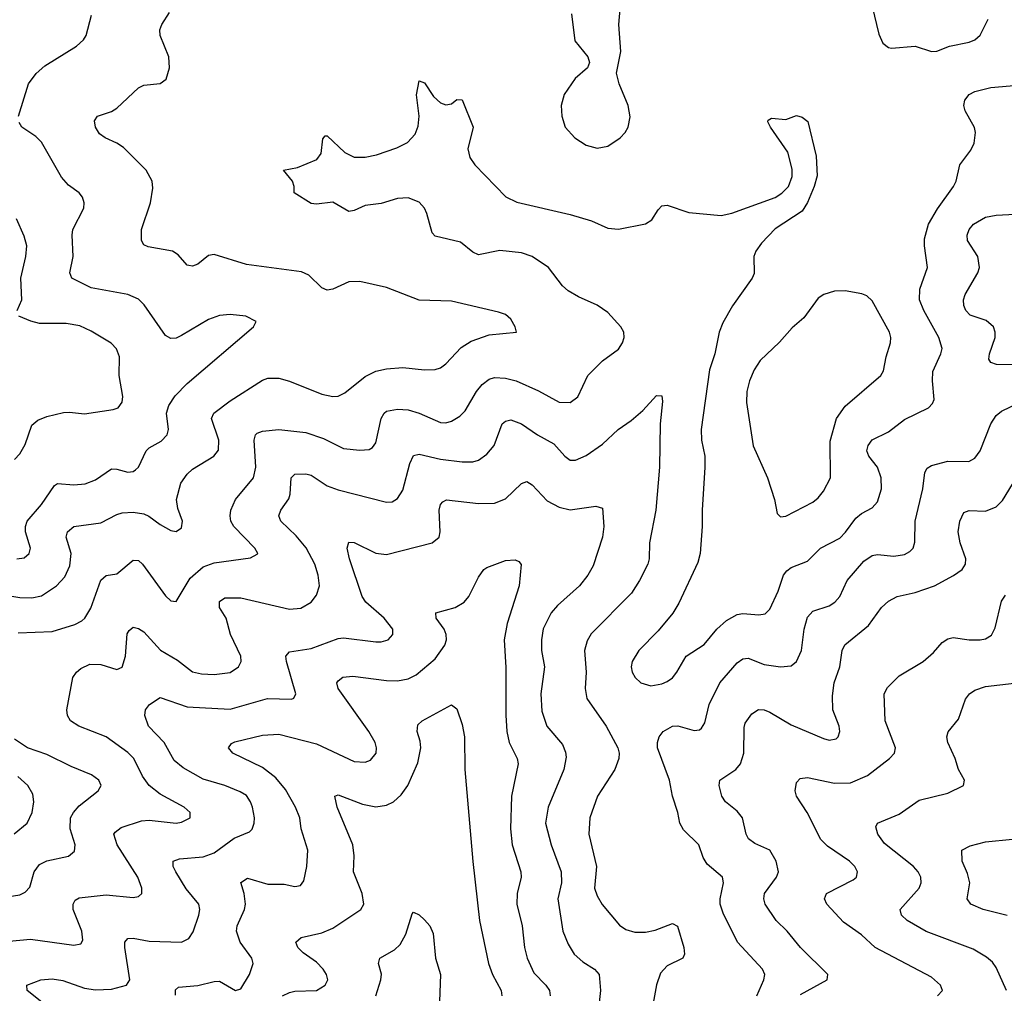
# Model space of a CAD drawing. Header units: inches. Extents: x 990586 to 1117858, y 769490 to 892071.
# Tile 30 of 248: x 1020590 to 1024240, y 862760 to 866368. Entities that reach past the tile are written whole.
import ezdxf

# ---------------------------------------------------------------- set-up
doc = ezdxf.new("R2010")
doc.units = ezdxf.units.IN
doc.header["$MEASUREMENT"] = 0
doc.layers.add('B0826', color=7, linetype='Continuous')

msp = doc.modelspace()

# ---------------------------------------------------------------- linework, layer by layer
at = {"layer": 'B0826', "color": 6}
for points, elevation in [([(1022635.7, 866390), (1022647.5, 866290), (1022696.1, 866230), (1022702.5, 866210), (1022694.7, 866190), (1022649.5, 866150), (1022608.6, 866091.4), (1022597.2, 866050), (1022599.3, 866010), (1022612.4, 865970), (1022648, 865930), (1022690, 865903.7), (1022730, 865892.5), (1022770, 865899.9), (1022816, 865930), (1022834.8, 865950), (1022845.9, 865970), (1022852.2, 866007.8), (1022845.4, 866050), (1022812, 866130), (1022802, 866170), (1022817.7, 866250), (1022810.6, 866350), (1022819.8, 866450)], 3300), ([(1023750, 866417.6), (1023774.3, 866314.3), (1023790, 866280.6), (1023810, 866264.7), (1023822, 866262), (1023910, 866270.5), (1023970.1, 866250.1), (1023990, 866251.8), (1024036.4, 866270), (1024110, 866284.3), (1024130, 866293), (1024149.8, 866310.2), (1024180.1, 866370)], 3300), ([(1020490, 864242.3), (1020590, 864226.2), (1020634, 864226), (1020670, 864233.4), (1020726.6, 864270), (1020756.5, 864303.5), (1020775.4, 864344.6), (1020780.2, 864390), (1020761.6, 864450), (1020766.6, 864470), (1020790, 864490.2), (1020890, 864503.7), (1020950, 864535), (1020970, 864541.2), (1021010, 864543.5), (1021050, 864537.3), (1021068.8, 864528.8), (1021110, 864497.5), (1021150, 864474.6), (1021170, 864471.7), (1021190, 864485.2), (1021193.1, 864510), (1021176.1, 864556.1), (1021171.4, 864590), (1021187.3, 864650), (1021210, 864683.3), (1021230, 864702.2), (1021309.9, 864750), (1021327.2, 864772.8), (1021327.6, 864810), (1021300.9, 864890), (1021309, 864910), (1021370, 864955.9), (1021490, 865032.4), (1021510, 865039.5), (1021550, 865040), (1021590, 865028.6), (1021710, 864980.5), (1021750, 864971.9), (1021770, 864973.1), (1021795.2, 864984.8), (1021870, 865045.5), (1021910, 865065.6), (1021950, 865074.8), (1022010, 865078.8), (1022090, 865071.1), (1022130, 865071.9), (1022150, 865078.4), (1022170, 865092.5), (1022226.1, 865153.9), (1022263, 865177), (1022330, 865200.1), (1022430.9, 865210), (1022427, 865230), (1022410, 865257.7), (1022390, 865275.9), (1022364.7, 865284.7), (1022190, 865324.7), (1022070, 865329.2), (1021950, 865375.4), (1021850, 865397.4), (1021810, 865396.8), (1021750, 865369), (1021730, 865365.5), (1021710, 865373.9), (1021661.1, 865421.1), (1021634.3, 865434.3), (1021430, 865460.6), (1021310, 865498.4), (1021290, 865493.7), (1021250, 865462.6), (1021230, 865454.1), (1021216.6, 865456.6), (1021210, 865458.7), (1021177.2, 865497.2), (1021155.8, 865510), (1021066, 865526), (1021050, 865534.1), (1021041.7, 865550), (1021040.7, 865590), (1021075, 865690), (1021083.2, 865743.2), (1021081.1, 865770), (1021058, 865810), (1020974.4, 865894.4), (1020950, 865910.8), (1020906, 865930), (1020885.7, 865945.7), (1020870.4, 865970), (1020866.9, 865993.1), (1020877.6, 866010), (1020930, 866028.1), (1020950, 866040.1), (1021030, 866115.4), (1021050, 866125.8), (1021110, 866131.5), (1021132.7, 866147.3), (1021144.5, 866190), (1021142.1, 866230), (1021110.5, 866310), (1021109.1, 866330), (1021116.6, 866350), (1021145.1, 866394.9)], 3300), ([(1020585.1, 866010), (1020622.1, 866130), (1020650.9, 866169.1), (1020682.6, 866197.4), (1020799.9, 866270), (1020826, 866294), (1020835.9, 866310), (1020855.4, 866384.6)], 3400), ([(1020583.8, 864096.2), (1020710, 864100.5), (1020793.6, 864126.4), (1020819.9, 864140.1), (1020831.1, 864150), (1020853.3, 864186.7), (1020890, 864290.6), (1020910, 864307.8), (1020950, 864314.4), (1021010, 864365.7), (1021030, 864364.4), (1021045.3, 864350), (1021130, 864233.1), (1021150, 864214.5), (1021170, 864212.3), (1021221.4, 864298.6), (1021270, 864339.9), (1021310, 864355.9), (1021445.8, 864374.2), (1021470, 864387.1), (1021472, 864390), (1021461.4, 864410), (1021383.5, 864490), (1021372.6, 864510), (1021369.7, 864530), (1021372, 864550), (1021389.6, 864590), (1021456.9, 864670), (1021464.8, 864710), (1021458.5, 864810), (1021463.4, 864830), (1021470, 864836.1), (1021490, 864843.2), (1021550, 864849.3), (1021650, 864838.7), (1021716.3, 864816.3), (1021790, 864778.9), (1021850, 864772.3), (1021885.1, 864774.9), (1021897.2, 864782.8), (1021910, 864799.9), (1021929.1, 864890), (1021940.6, 864910), (1021950, 864917.2), (1021990, 864925.1), (1022030, 864921.8), (1022070, 864909.9), (1022150, 864875.8), (1022170, 864874.7), (1022190, 864880.4), (1022221.1, 864898.9), (1022241.4, 864918.6), (1022283, 864990), (1022303.5, 865016.5), (1022330, 865036.1), (1022350, 865041.7), (1022390, 865039.7), (1022430, 865029.5), (1022512.8, 864992.8), (1022590, 864950.5), (1022630, 864949.2), (1022659.1, 864970), (1022696.1, 865050), (1022750, 865103.4), (1022810, 865147.2), (1022824.9, 865170), (1022831, 865190), (1022828.8, 865210), (1022818.4, 865230), (1022770, 865283.2), (1022730.4, 865310.4), (1022661, 865341), (1022623.3, 865363.3), (1022602, 865382), (1022549.7, 865449.7), (1022490, 865490.5), (1022450, 865503.8), (1022370, 865512.9), (1022290, 865497.2), (1022270, 865506.5), (1022223.3, 865543.3), (1022130, 865566), (1022118.6, 865578.6), (1022099.5, 865650), (1022090, 865670), (1022070, 865691.4), (1022030, 865707.7), (1021990, 865705.8), (1021930, 865687), (1021870, 865679.7), (1021830, 865661.6), (1021810, 865657.8), (1021750, 865692.4), (1021690, 865684.5), (1021670, 865686.9), (1021607, 865727), (1021607.6, 865750), (1021601.5, 865770), (1021567.8, 865810), (1021619.1, 865820.9), (1021690.9, 865850), (1021707.7, 865872.3), (1021713, 865927), (1021722.6, 865937.4), (1021730, 865938), (1021795.4, 865875.4), (1021830, 865858.3), (1021870, 865858.9), (1021912.9, 865867.1), (1021987.2, 865892.8), (1022027.3, 865912.7), (1022056, 865944), (1022066.7, 865973.3), (1022070.6, 866010), (1022061, 866090), (1022070, 866141.3), (1022090, 866134), (1022123.4, 866083.4), (1022150, 866059.6), (1022170, 866052.1), (1022190, 866056.8), (1022210, 866072.1), (1022230, 866071.7), (1022271.3, 865970), (1022250.9, 865890), (1022257.8, 865857.8), (1022277, 865830), (1022391.7, 865711.7), (1022432.1, 865692.1), (1022630, 865645.7), (1022710, 865622.8), (1022770, 865595.8), (1022810, 865591.3), (1022910, 865611), (1022933.3, 865626.7), (1022956, 865664), (1022970, 865678.3), (1022990, 865680.7), (1023070, 865654.1), (1023190, 865642.2), (1023230, 865650.8), (1023390.4, 865709.6), (1023414.9, 865725.1), (1023440.1, 865750), (1023453.4, 865786.6), (1023453.7, 865813.7), (1023437.8, 865877.8), (1023372.9, 865970), (1023362.8, 865990), (1023364, 865996), (1023376.2, 866003.8), (1023430, 865998.6), (1023470, 866013.4), (1023490, 866006.7), (1023511.3, 865991.3), (1023542.6, 865862.6), (1023545.7, 865790), (1023534.8, 865750), (1023510, 865690.5), (1023490, 865658.4), (1023390, 865592.5), (1023339.7, 865540.3), (1023318.5, 865510), (1023311, 865490), (1023312.7, 865427.3), (1023304.8, 865410), (1023231.8, 865308.2), (1023195.9, 865244.1), (1023183.2, 865210), (1023167.1, 865130), (1023147.1, 865070), (1023115.6, 864850), (1023117.8, 864810), (1023129.1, 864750), (1023130.2, 864710), (1023119.4, 864550), (1023119.9, 864490), (1023112.1, 864390), (1023103.9, 864356.1), (1023033.6, 864206.4), (1023011.5, 864168.5), (1022956.4, 864103.6), (1022885.2, 864030), (1022860.3, 863990), (1022856.2, 863970), (1022859.9, 863950), (1022871, 863930), (1022892.7, 863910), (1022930, 863899.8), (1022970, 863907.2), (1022990, 863915.6), (1023010, 863929.3), (1023026.3, 863950), (1023060.1, 864010), (1023127.1, 864052.9), (1023173.5, 864110), (1023210, 864141.9), (1023250, 864163.2), (1023270, 864168.1), (1023330, 864162.4), (1023353.8, 864166.2), (1023370, 864183.2), (1023401.8, 864250), (1023421.8, 864310), (1023433.8, 864326.2), (1023450, 864337.7), (1023510, 864362), (1023558.4, 864410), (1023630, 864446.4), (1023651.6, 864468.4), (1023690, 864521.4), (1023710, 864537.5), (1023750, 864559.1), (1023770, 864581.7), (1023785, 864630), (1023783.7, 864670), (1023769.4, 864710), (1023738.2, 864750), (1023730.8, 864770), (1023734.9, 864790), (1023750, 864810.6), (1023810, 864840.6), (1023870, 864886.8), (1023958.6, 864930), (1023974.1, 864945.9), (1023979.4, 864960.6), (1023973.2, 865030), (1023975.4, 865064.6), (1024004.7, 865130), (1024009, 865150), (1023997.6, 865190), (1023941.1, 865290), (1023925.7, 865330), (1023926.9, 865370), (1023955.4, 865450), (1023943.4, 865530), (1023943.7, 865556.3), (1023958.9, 865610), (1023992.6, 865667.4), (1024051, 865750), (1024061, 865770), (1024075.1, 865830), (1024115.9, 865884.1), (1024128.3, 865910), (1024132.9, 865950), (1024129.1, 865969.1), (1024094.4, 866030), (1024089.8, 866050), (1024093.1, 866070), (1024109.6, 866090.4), (1024130, 866101.6), (1024190, 866116.7), (1024290, 866124.9)], 3200), ([(1020578.9, 864370), (1020606.4, 864373.6), (1020624.4, 864390), (1020629.1, 864410), (1020611.6, 864470), (1020610.9, 864490), (1020617.7, 864510), (1020670, 864571.7), (1020718.1, 864641.9), (1020730.3, 864649.7), (1020790, 864643.9), (1020832.3, 864647.7), (1020870, 864663.1), (1020930, 864703.7), (1020950, 864703), (1020990, 864691.5), (1021010, 864694), (1021019.5, 864700.5), (1021030.2, 864709.8), (1021059, 864770), (1021070, 864781), (1021113.9, 864806.1), (1021135.9, 864830), (1021141.4, 864850), (1021133.7, 864910), (1021142.2, 864937.8), (1021165.4, 864974.6), (1021210, 865020.3), (1021455.9, 865230), (1021465.7, 865250), (1021427.8, 865270), (1021370, 865275.2), (1021330, 865272.2), (1021290, 865257.5), (1021190, 865197.8), (1021170, 865188.4), (1021150, 865186.4), (1021130, 865197.9), (1021051.5, 865311.5), (1021030, 865332.9), (1020990, 865349.4), (1020854.2, 865374.2), (1020783.2, 865410), (1020775.6, 865430), (1020788.4, 865490), (1020783.7, 865570), (1020786.5, 865590), (1020826.8, 865670), (1020828.5, 865690), (1020822.2, 865710), (1020810, 865726.5), (1020770, 865755.3), (1020744.2, 865784.2), (1020670, 865914.1), (1020650, 865935.6), (1020597.8, 865970), (1020587.2, 865987.2)], 3400), ([(1024308.5, 865088.5), (1024210.7, 865090.7), (1024190, 865098.1), (1024182.4, 865110), (1024184.7, 865130), (1024205.4, 865190), (1024205.6, 865210), (1024199.2, 865230), (1024173, 865253), (1024112.8, 865272.8), (1024097.5, 865290), (1024090, 865308.8), (1024088.9, 865330), (1024094.8, 865350), (1024142.3, 865430), (1024148, 865450), (1024141.9, 865490), (1024102.9, 865550), (1024101.7, 865570), (1024109.6, 865590), (1024125.8, 865610), (1024170, 865635.8), (1024210, 865643.3), (1024350, 865651)], 3100), ([(1020580.1, 865290), (1020597, 865330), (1020593.6, 865410), (1020612.7, 865490), (1020615.7, 865530), (1020605.9, 865565.9), (1020577.4, 865630)], 3500), ([(1020570, 864737.7), (1020590, 864759.7), (1020610, 864793.8), (1020634.9, 864865.1), (1020656.2, 864883.8), (1020690, 864897), (1020751.8, 864911.8), (1020773.7, 864913.7), (1020830, 864907.7), (1020936, 864924), (1020954.8, 864930), (1020969.5, 864950.5), (1020972.2, 864972.2), (1020958.6, 865050), (1020959.1, 865119.1), (1020948.6, 865148.6), (1020928.9, 865168.9), (1020854, 865214), (1020813, 865233), (1020762.2, 865242.2), (1020662.5, 865242.5), (1020630.6, 865250.6), (1020586.4, 865270)], 3500), ([(1020550, 862953.3), (1020630, 862960.8), (1020790, 862938.3), (1020816.8, 862943.2), (1020823.5, 862956.5), (1020820.1, 862990), (1020787.7, 863070), (1020787.2, 863090), (1020795.4, 863104.6), (1020810, 863113.8), (1020910, 863125.3), (1021010, 863114.9), (1021030, 863118.4), (1021041.8, 863130), (1021042.1, 863150), (1021027.6, 863190), (1020951.1, 863310), (1020939.1, 863350), (1020942.9, 863357.1), (1020965.7, 863374.3), (1021041.1, 863398.9), (1021070, 863401.6), (1021170, 863390.2), (1021190, 863393.8), (1021221.4, 863410), (1021221.9, 863430), (1021199.6, 863450), (1021110, 863498.1), (1021070, 863530), (1021044.5, 863564.5), (1021012.2, 863630), (1020990, 863652.9), (1020910, 863710), (1020809.1, 863750), (1020777.6, 863770), (1020766.7, 863790), (1020764.7, 863810), (1020786.2, 863930), (1020799.8, 863950), (1020816.3, 863963.7), (1020850, 863979.8), (1020890, 863978.3), (1020950, 863959.8), (1020970, 863968.6), (1020981.4, 864010), (1020988.1, 864091.9), (1020994.9, 864105.1), (1021010, 864116.5), (1021030, 864112), (1021050, 864099.1), (1021111.5, 864031.5), (1021174.7, 863994.7), (1021230, 863951.6), (1021263.8, 863943.8), (1021310, 863941.2), (1021370, 863949.4), (1021400.4, 863970), (1021410.1, 863990), (1021409, 864010), (1021371.2, 864090), (1021355.2, 864150), (1021330.9, 864190), (1021330, 864212.6), (1021350, 864225.1), (1021410, 864225.2), (1021590, 864183.5), (1021632.3, 864187.7), (1021670, 864209.3), (1021690, 864235.7), (1021700.5, 864270), (1021696, 864310), (1021684.1, 864350), (1021651.4, 864411.4), (1021614.9, 864454.9), (1021557.5, 864510), (1021550.2, 864530), (1021557.1, 864550), (1021587.1, 864592.9), (1021592.3, 864610), (1021596.4, 864670), (1021610, 864684.2), (1021650, 864685.4), (1021670, 864679.9), (1021730, 864641.2), (1021770, 864625.4), (1021950, 864580.2), (1021970, 864581.1), (1021990, 864593.7), (1022010, 864624.8), (1022036.2, 864723.8), (1022050, 864753.4), (1022070, 864758.2), (1022150, 864739.4), (1022230, 864729.7), (1022269.8, 864730.2), (1022290, 864736.2), (1022321.8, 864758.2), (1022348.2, 864790), (1022378, 864870), (1022390, 864880.6), (1022410, 864884.8), (1022450, 864870.4), (1022509.5, 864829.5), (1022570, 864796.6), (1022610, 864750.7), (1022630, 864736.2), (1022650, 864735.7), (1022690, 864753), (1022750, 864795.1), (1022807.7, 864850), (1022857.1, 864882.9), (1022899.9, 864920.1), (1022950, 864975.7), (1022970, 864974.5), (1022972.8, 864952.8), (1022964.6, 864870), (1022961, 864710), (1022948.4, 864550), (1022923.9, 864430), (1022923.8, 864370), (1022918, 864350), (1022888, 864290), (1022857.2, 864242.8), (1022708.2, 864091.8), (1022693.8, 864066.2), (1022683.3, 864030), (1022690.1, 863950.1), (1022685.4, 863890), (1022692.4, 863852.4), (1022764, 863750), (1022806.7, 863670), (1022811.5, 863650), (1022810.7, 863630), (1022796.3, 863590), (1022732, 863490), (1022703.5, 863410), (1022699.7, 863350), (1022727.9, 863230), (1022720.8, 863150), (1022730, 863121.7), (1022748.6, 863088.6), (1022812.9, 863012.9), (1022836.2, 862996.2), (1022870, 862986.8), (1022910, 862986.5), (1022945.7, 862994.3), (1023010, 863019.2), (1023028.8, 863008.8), (1023052.2, 862930), (1023054.4, 862905.6), (1023048.6, 862890), (1022990, 862861.2), (1022965.5, 862834.5), (1022950, 862790.9), (1022935.4, 862710)], 3100), ([(1023321.8, 862750), (1023348.8, 862810), (1023352.1, 862830), (1023343.4, 862850), (1023250.6, 862950), (1023197.3, 863057.3), (1023186.8, 863090), (1023186, 863110), (1023198.7, 863170), (1023194.7, 863190), (1023138.3, 863238.3), (1023123.8, 863263.8), (1023107, 863310), (1023050, 863365.3), (1023036.5, 863390), (1023028.9, 863430), (1023009.2, 863490), (1022998.6, 863550), (1022954, 863670), (1022953.6, 863690), (1022960.2, 863710), (1022975.2, 863730), (1023010, 863749.9), (1023030, 863750.7), (1023090, 863734.4), (1023110, 863736.3), (1023117.5, 863742.5), (1023130, 863762.7), (1023145.7, 863830), (1023185.3, 863910), (1023250, 863984.8), (1023270, 864000.1), (1023290, 864002.5), (1023350, 863978.8), (1023410.4, 863969.6), (1023450, 863973.6), (1023470, 863989.4), (1023488.2, 864030), (1023497.3, 864110), (1023510, 864154.4), (1023530, 864176.3), (1023590, 864196.5), (1023612.1, 864210), (1023629.5, 864230.5), (1023656.9, 864290), (1023718.6, 864361.4), (1023750, 864382.4), (1023770, 864386), (1023830, 864380.3), (1023870, 864386.2), (1023890, 864396.7), (1023902, 864410), (1023908.4, 864431.6), (1023908.8, 864510), (1023938.4, 864630), (1023945, 864690), (1023953.4, 864706.6), (1023970, 864715.4), (1024030, 864732.3), (1024108.7, 864731.3), (1024130, 864743), (1024150.8, 864770), (1024190.1, 864869.9), (1024210, 864901.5), (1024230, 864917.8), (1024296.6, 864950)], 3100), ([(1020690, 862712.6), (1020617.8, 862770), (1020616.5, 862790), (1020668.5, 862810), (1020710, 862813.9), (1020750, 862807.4), (1020830, 862778.6), (1020870, 862772.8), (1020930, 862775.2), (1020985.6, 862790), (1020998.4, 862810), (1020979, 862930), (1020979.1, 862950), (1020990, 862963.5), (1021010, 862964.9), (1021070, 862953.5), (1021190, 862948.9), (1021217, 862963), (1021232.1, 862987.9), (1021254.1, 863050), (1021257.4, 863070), (1021254, 863090), (1021206.9, 863146.9), (1021168.5, 863210), (1021158.5, 863230), (1021159, 863250), (1021181.5, 863258.5), (1021270, 863265.8), (1021310, 863280.9), (1021384.9, 863335.1), (1021441.9, 863358.1), (1021451.8, 863368.2), (1021459.3, 863390), (1021460.6, 863410), (1021453.1, 863450), (1021445.8, 863470), (1021430, 863492.8), (1021407.2, 863507.2), (1021350, 863529.7), (1021270, 863553.7), (1021195, 863595), (1021162.8, 863622.8), (1021124.8, 863690), (1021067.3, 863750), (1021053.4, 863790), (1021055.6, 863810), (1021070.6, 863830), (1021110, 863856.3), (1021210, 863821.3), (1021370, 863813.3), (1021508.1, 863851.9), (1021596.8, 863850), (1021606.1, 863853.9), (1021613.7, 863870), (1021578.8, 863990), (1021576.2, 864010), (1021590, 864025.3), (1021670, 864037.6), (1021770, 864074.5), (1021790, 864076.9), (1021910, 864062), (1021930, 864062.1), (1021955.7, 864070), (1021973.4, 864090), (1021972.4, 864110), (1021941.3, 864150), (1021872.9, 864210), (1021859.2, 864230), (1021812.2, 864370), (1021804.2, 864410), (1021810, 864432.2), (1021830, 864430.4), (1021910, 864390.8), (1021950, 864385.9), (1022119.1, 864430), (1022144.3, 864450), (1022147.8, 864470), (1022144.1, 864550), (1022149.1, 864570.9), (1022158.7, 864581.3), (1022171.7, 864588.3), (1022290, 864575.4), (1022350, 864576.9), (1022390, 864592.6), (1022450, 864649.8), (1022470, 864656.1), (1022490, 864644), (1022545.4, 864585.4), (1022590, 864561), (1022630, 864551.1), (1022724.9, 864564.9), (1022750, 864557.5), (1022754.8, 864490), (1022750.3, 864450.3), (1022715.6, 864344.4), (1022696.2, 864310), (1022664.4, 864270), (1022583.1, 864196.9), (1022559.6, 864170), (1022530, 864111.2), (1022523.5, 864070), (1022523.5, 864030), (1022534.6, 863970), (1022521.6, 863870), (1022525.8, 863805.8), (1022544.1, 863750), (1022601.5, 863681.5), (1022613.4, 863653.4), (1022615.5, 863635.5), (1022607.1, 863590), (1022549.2, 863450), (1022538.7, 863390), (1022559.6, 863310), (1022597.5, 863210), (1022597.9, 863170), (1022584.9, 863110), (1022602.8, 862990), (1022622.7, 862942.7), (1022645.6, 862905.6), (1022677.1, 862877.1), (1022721.1, 862850), (1022738.3, 862830), (1022742.9, 862770), (1022731.6, 862670)], 3000), ([(1023484.4, 862755.6), (1023583.1, 862810), (1023585.4, 862830), (1023484.2, 862930), (1023435.4, 862990), (1023393.5, 863030), (1023353.5, 863090), (1023348.2, 863110), (1023350.3, 863130), (1023394.9, 863190), (1023402.1, 863210), (1023394.6, 863250), (1023370, 863290.9), (1023315.3, 863315.3), (1023291.9, 863331.9), (1023282.9, 863350), (1023269.2, 863410), (1023250, 863435.3), (1023205.7, 863470), (1023192.8, 863490), (1023182.7, 863530), (1023185.4, 863550), (1023244.9, 863590), (1023262.1, 863610), (1023274.7, 863650), (1023275.1, 863744.9), (1023278.9, 863761.1), (1023304, 863796), (1023328, 863812), (1023350, 863810.8), (1023370, 863802.3), (1023450, 863754.9), (1023570, 863703.8), (1023590, 863698.3), (1023616.6, 863703.4), (1023623.9, 863710), (1023629.9, 863730.1), (1023627.7, 863750), (1023604, 863810), (1023602.9, 863862.9), (1023609.2, 863910.8), (1023629.8, 863970.2), (1023638.5, 864030), (1023649.2, 864050.8), (1023736.8, 864123.2), (1023784.1, 864190), (1023810, 864213.7), (1023842.7, 864230), (1023910, 864245), (1023980.5, 864270), (1024052.1, 864307.9), (1024083.8, 864330), (1024095.7, 864350), (1024096.7, 864370), (1024076.2, 864430), (1024069.4, 864470), (1024074.4, 864510), (1024090, 864541.9), (1024110, 864548.7), (1024170, 864546.5), (1024210, 864563.3), (1024233.5, 864586.5), (1024270, 864647)], 3000), ([(1021167.4, 862752.6), (1021167.1, 862772.9), (1021177.7, 862782.3), (1021250, 862788.9), (1021310, 862804.2), (1021330, 862804.5), (1021390, 862770.6), (1021410, 862776.4), (1021441.9, 862830), (1021454.6, 862870), (1021450.4, 862890.4), (1021406.4, 862950), (1021393.7, 862990), (1021396.2, 863010), (1021423.4, 863070), (1021427.1, 863090), (1021421.9, 863130), (1021408.9, 863171.1), (1021433.7, 863186.3), (1021510, 863164.5), (1021570, 863164.1), (1021610, 863155.7), (1021630, 863159.4), (1021642.8, 863177.2), (1021654, 863230), (1021657.5, 863290), (1021633.5, 863370), (1021628.4, 863410), (1021612.4, 863450), (1021574.7, 863514.7), (1021539.1, 863559.1), (1021490, 863597), (1021379.4, 863650), (1021363.9, 863670), (1021374.5, 863685.5), (1021387.7, 863692.3), (1021490, 863717.2), (1021550, 863720.3), (1021690, 863684.4), (1021830, 863619.4), (1021870, 863616.2), (1021890, 863623.8), (1021910.6, 863650), (1021912.2, 863670), (1021907.3, 863690), (1021883.9, 863730), (1021770.4, 863890), (1021765.4, 863910), (1021770, 863917.9), (1021788.1, 863931.9), (1021824.5, 863935.5), (1021950, 863918.9), (1021990, 863917.8), (1022030, 863925.3), (1022060, 863940), (1022130, 863999.1), (1022166.1, 864050), (1022171.7, 864070), (1022170.9, 864090), (1022163.1, 864110), (1022133.1, 864150), (1022131.9, 864170), (1022203.6, 864190), (1022237.3, 864210), (1022254.3, 864230), (1022290, 864302.7), (1022310, 864330.4), (1022322, 864338), (1022390, 864363.7), (1022426.3, 864366.3), (1022440.6, 864360.6), (1022449.2, 864349.2), (1022440.7, 864270), (1022396.3, 864130), (1022386.2, 864070), (1022392.2, 863967.8), (1022391.3, 863791.3), (1022395.5, 863730), (1022404.7, 863690), (1022434.2, 863630), (1022437.4, 863610), (1022413.1, 863490), (1022408.6, 863370), (1022414.8, 863310), (1022447.7, 863210), (1022448.3, 863190), (1022434.4, 863130), (1022433, 863090), (1022452.8, 863010), (1022461.3, 862930), (1022470.5, 862890), (1022496.2, 862836.2), (1022540.7, 862790), (1022554, 862770), (1022556.6, 862750)], 2900), ([(1023992.6, 862750), (1024010.8, 862770), (1024003.3, 862790), (1023970, 862819.2), (1023760.6, 862930), (1023710, 862976.9), (1023643.8, 863023.8), (1023581.6, 863090), (1023572.8, 863110), (1023580.4, 863130), (1023679.1, 863180.9), (1023691.6, 863190), (1023695.9, 863210), (1023685.5, 863230), (1023666.1, 863250), (1023584.7, 863304.7), (1023559.3, 863330), (1023509.6, 863430), (1023469.9, 863490), (1023464.8, 863510), (1023470, 863540.6), (1023483.4, 863556.6), (1023510, 863559.6), (1023610, 863539.1), (1023670, 863540.3), (1023732.4, 863567.6), (1023814.3, 863630), (1023832.3, 863650), (1023836.7, 863670), (1023798.3, 863770), (1023794.2, 863870), (1023806.2, 863893.8), (1023850, 863936.3), (1023938.7, 863990), (1023977, 864023), (1024010, 864059.9), (1024030, 864073.9), (1024050, 864078.1), (1024110, 864070), (1024149.8, 864069.8), (1024170, 864074.1), (1024192.6, 864087.4), (1024205.7, 864114.3), (1024230, 864212.7), (1024244.2, 864235.8)], 2900), ([(1024248.2, 862770), (1024210, 862855.7), (1024195.8, 862875.8), (1024174.4, 862894.4), (1024123.9, 862923.9), (1023950, 862988.6), (1023880.3, 863030), (1023858.3, 863050), (1023853.3, 863070), (1023924.8, 863150), (1023931.8, 863170), (1023930.7, 863190), (1023920.8, 863210), (1023903.4, 863230), (1023795.4, 863315.4), (1023770.7, 863350), (1023763.5, 863376.5), (1023769.3, 863390.7), (1023850, 863423.6), (1023924, 863476), (1024030, 863501.4), (1024088.1, 863530), (1024091.8, 863550), (1024069.6, 863589.6), (1024058, 863630), (1024030.8, 863690), (1024026.6, 863710), (1024031.4, 863728.6), (1024070, 863775.6), (1024096.1, 863850), (1024110.5, 863869.5), (1024130, 863882.9), (1024170, 863897.2), (1024330, 863914.9)], 2800), ([(1021564.1, 862750), (1021590, 862763.1), (1021610, 862767.4), (1021690, 862770.2), (1021722.4, 862790), (1021731.5, 862810), (1021727.6, 862830), (1021714.7, 862850), (1021690, 862875.7), (1021640.1, 862910), (1021621.3, 862930), (1021613.9, 862950), (1021632.8, 862967.2), (1021710, 862984.2), (1021750, 863001.3), (1021853.9, 863070), (1021864.8, 863090), (1021859, 863130), (1021827.6, 863210), (1021829.6, 863270), (1021824.6, 863310), (1021767.1, 863450), (1021758.1, 863490), (1021770, 863495.7), (1021860.5, 863460.5), (1021910, 863450.5), (1021950, 863456.8), (1021975.6, 863470), (1022004, 863496), (1022029.1, 863530), (1022065.8, 863614.2), (1022076.7, 863670), (1022074.6, 863694.6), (1022063, 863730), (1022065.2, 863754.8), (1022081.5, 863770), (1022190, 863828.6), (1022210, 863813.7), (1022230, 863755.9), (1022238.8, 863710), (1022239.7, 863590), (1022268.9, 863248.9), (1022294.3, 863030), (1022327.6, 862870), (1022342.9, 862830), (1022374.3, 862770), (1022376.5, 862750)], 2800), ([(1020550, 863118.5), (1020590, 863125.4), (1020610, 863134.3), (1020626.8, 863153.2), (1020643.4, 863210), (1020662.7, 863237.3), (1020690, 863250.7), (1020770, 863268), (1020792.9, 863287.1), (1020795.8, 863310), (1020776.9, 863370), (1020778.4, 863410), (1020788.8, 863430), (1020810, 863454.9), (1020880.8, 863510), (1020892, 863530), (1020882.8, 863550), (1020855.4, 863570), (1020780.4, 863600.4), (1020690, 863645.5), (1020618.4, 863670), (1020570, 863701.3)], 3200), ([(1020569.2, 863350.8), (1020617.3, 863390), (1020636, 863430), (1020642.2, 863470), (1020638, 863498), (1020620, 863530), (1020582.9, 863562.9)], 3300), ([(1024250, 863048.3), (1024161.2, 863070), (1024116.1, 863090), (1024102.6, 863110), (1024111.9, 863170), (1024103.4, 863203.4), (1024083.1, 863250), (1024082.7, 863290), (1024113, 863307), (1024170, 863321), (1024270, 863331.2)], 2700), ([(1021909.8, 862750), (1021928.5, 862810), (1021931.2, 862831.2), (1021919.6, 862870), (1021924.9, 862890), (1021979, 862921), (1021999.6, 862940.4), (1022021.4, 862978.6), (1022045, 863055), (1022050, 863060.5), (1022070, 863050.7), (1022090, 863031.8), (1022109.5, 863009.5), (1022122.1, 862982.1), (1022131, 862890), (1022149.1, 862830), (1022142.4, 862630)], 2700)]:
    msp.add_lwpolyline(points, dxfattribs=dict(at, elevation=elevation))
at = {"layer": 'B0826', "color": 6, "elevation": 3300}
msp.add_lwpolyline([(1023650, 865363.6), (1023610, 865362.4), (1023570.4, 865349.6), (1023550, 865335.7), (1023496.5, 865263.5), (1023453.7, 865226.3), (1023406.9, 865173.1), (1023335.3, 865104.7), (1023312.2, 865070), (1023294.6, 865030), (1023284.9, 864990), (1023284, 864950), (1023309.3, 864789.3), (1023362.2, 864670), (1023387.5, 864590), (1023398.1, 864538.1), (1023410, 864525.5), (1023430, 864528.8), (1023530, 864580.5), (1023550, 864596.1), (1023570, 864620.9), (1023595, 864670), (1023594.1, 864805.9), (1023617.5, 864890), (1023650, 864936), (1023782.2, 865050), (1023792.6, 865067.4), (1023801.5, 865118.5), (1023817.7, 865170), (1023818.8, 865190), (1023813.7, 865210), (1023750, 865326), (1023730, 865344.8), (1023711.9, 865351.9)], close=True, dxfattribs=at)

doc.saveas('drawing.dxf')
